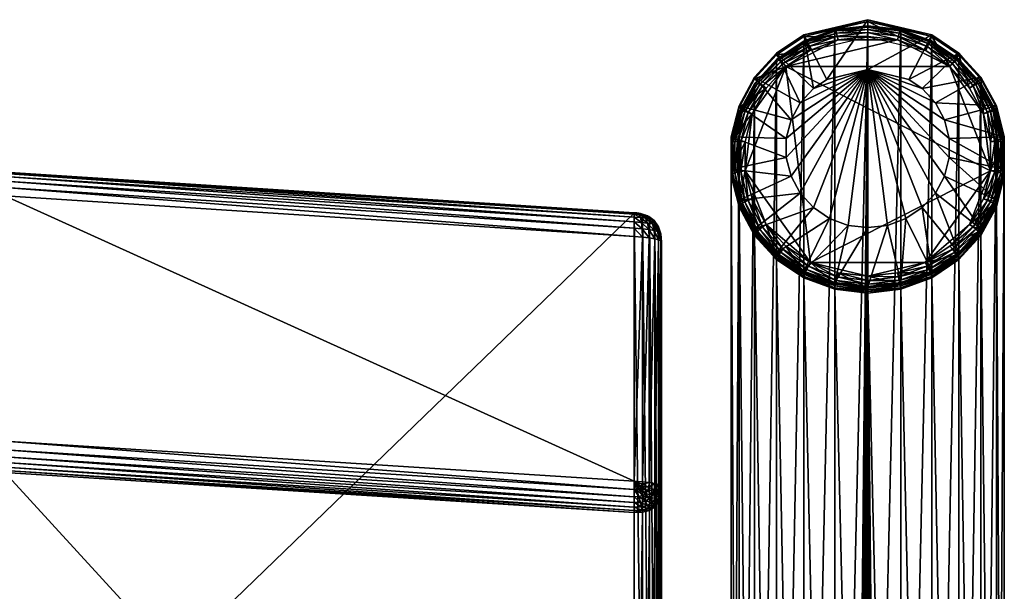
# Model space of a CAD drawing. Header units: inches. Extents: x -8.5 to 8.5, y -10.4 to 10.4.
# Tile 29 of 29: x 5.7 to 8.5, y 8.7 to 10.4. Entities that reach past the tile are written whole.
import ezdxf

# ---------------------------------------------------------------- set-up
doc = ezdxf.new("R2010")
doc.units = ezdxf.units.IN
doc.header["$MEASUREMENT"] = 0
doc.layers.get('0').update_dxf_attribs({"true_color": 0x58c7e1})

msp = doc.modelspace()

# ---------------------------------------------------------------- meshes
at = {"color": 250, "true_color": 0x111111}
mesh = msp.add_polyface(dxfattribs=at)
corners = [(7.9543, 10.168, 0.095), (7.993, 10.1939, 0.1014), (8.1102, 10.2219, 0.1084), (7.9168, 10.1268, 0.0847), (7.8904, 10.0781, 0.0726), (7.8769, 10.0248, 0.0593), (7.8769, 9.9698, 0.0456), (7.8904, 9.9164, 0.0323), (7.9167, 9.8677, 0.0201), (7.9543, 9.8265, 0.0098), (8.001, 9.7953, 0.002), (8.0539, 9.7758, -0.0029), (8.1102, 9.7692, -0.0045), (8.1103, 10.3161, 0.2333), (8.1103, 10.3602, 0.224), (7.9273, 10.3165, 0.2132), (7.9437, 10.2763, 0.2234), (7.8492, 10.2641, 0.2001), (7.8755, 10.2306, 0.2121), (7.7862, 10.1952, 0.183), (7.8189, 10.1686, 0.1966), (7.7421, 10.1137, 0.1627), (7.7792, 10.0953, 0.1783), (7.7194, 10.0243, 0.1404), (7.7588, 10.0149, 0.1583), (7.7194, 9.9322, 0.1174), (7.7588, 9.932, 0.1376), (7.7421, 9.8428, 0.0951), (7.7792, 9.8516, 0.1176), (8.1103, 10.365, 0.2049), (7.9273, 10.3212, 0.1941), (7.8492, 10.2689, 0.181), (7.7862, 10.2, 0.1639), (7.7421, 10.1184, 0.1436), (7.7194, 10.029, 0.1213), (7.7194, 9.9369, 0.0983), (7.7421, 9.8475, 0.076), (7.7862, 9.766, 0.0556)]
mesh.append_faces([[corners[k] for k in face] for face in [(3, 0, 2), (4, 3, 2), (5, 4, 2), (6, 5, 2), (7, 6, 2), (8, 7, 2), (9, 8, 2), (10, 9, 2), (11, 10, 2), (12, 11, 2)]], dxfattribs={"vtx1": -1, "vtx2": -1, "color": 250})
mesh.append_faces([[corners[k] for k in face] for face in [(0, 1, 2), (13, 14, 15), (15, 16, 13), (16, 15, 17), (17, 18, 16), (18, 17, 19), (19, 20, 18), (20, 19, 21), (21, 22, 20), (22, 21, 23), (23, 24, 22), (24, 23, 25), (25, 26, 24), (26, 25, 27), (27, 28, 26), (14, 29, 30), (30, 15, 14), (15, 30, 31), (31, 17, 15), (17, 31, 32), (32, 19, 17), (19, 32, 33), (33, 21, 19), (21, 33, 34), (34, 23, 21), (23, 34, 35), (35, 25, 23), (25, 35, 36), (36, 27, 25), (29, 2, 1), (1, 30, 29), (30, 1, 0), (0, 31, 30), (31, 0, 3), (3, 32, 31), (32, 3, 4), (4, 33, 32), (33, 4, 5), (5, 34, 33), (34, 5, 6), (6, 35, 34), (35, 6, 7), (7, 36, 35), (36, 7, 8), (8, 37, 36), (37, 8, 9)]], dxfattribs={"vtx2": -1, "color": 250})
at = {"color": 250, "true_color": 0x323232}
mesh = msp.add_polyface(dxfattribs=at)
corners = [(7.8755, 10.2306, 0.2121), (7.9457, 10.2776, 0.2238), (8.0255, 10.307, 0.2311), (8.195, 10.307, 0.231), (7.8499, 10.252, 0.2456), (7.7872, 10.1832, 0.2285), (7.7863, 10.1809, 0.2403), (7.8492, 10.2499, 0.2574), (7.9278, 10.3041, 0.2586), (7.9273, 10.3022, 0.2705), (8.0163, 10.3367, 0.2667), (8.0161, 10.3348, 0.2786), (8.1103, 10.3478, 0.2694), (8.1103, 10.3459, 0.2813), (7.8521, 10.2519, 0.2354), (7.7899, 10.1838, 0.2184), (7.8558, 10.2498, 0.227), (7.7944, 10.1826, 0.2103), (7.8609, 10.2455, 0.2203), (7.8008, 10.1797, 0.2039), (7.8675, 10.2391, 0.2153), (7.8089, 10.175, 0.1993), (7.8189, 10.1686, 0.1966), (7.9294, 10.3037, 0.2483), (7.9319, 10.3008, 0.2397), (7.9355, 10.2955, 0.2327), (7.9401, 10.2878, 0.2274), (8.0171, 10.336, 0.2563), (8.0184, 10.3326, 0.2476), (8.0203, 10.3267, 0.2405), (8.0226, 10.3181, 0.235), (8.1103, 10.3469, 0.259), (8.1103, 10.3434, 0.2503), (8.1103, 10.3373, 0.2431), (8.1103, 10.3285, 0.2375), (8.1103, 10.317, 0.2335)]
mesh.append_faces([[corners[k] for k in face] for face in [(3, 0, 2)]], dxfattribs={"vtx0": -1, "vtx1": -1, "vtx2": -1, "color": 250})
mesh.append_faces([[corners[k] for k in face] for face in [(0, 1, 2), (4, 5, 6), (6, 7, 4), (8, 4, 7), (7, 9, 8), (10, 8, 9), (9, 11, 10), (12, 10, 11), (11, 13, 12), (14, 15, 5), (5, 4, 14), (16, 17, 15), (15, 14, 16), (18, 19, 17), (17, 16, 18), (20, 21, 19), (19, 18, 20), (0, 22, 21), (21, 20, 0), (23, 14, 4), (4, 8, 23), (24, 16, 14), (14, 23, 24), (25, 18, 16), (16, 24, 25), (26, 20, 18), (18, 25, 26), (1, 0, 20), (20, 26, 1), (27, 23, 8), (8, 10, 27), (28, 24, 23), (23, 27, 28), (29, 25, 24), (24, 28, 29), (30, 26, 25), (25, 29, 30), (2, 1, 26), (26, 30, 2), (31, 27, 10), (10, 12, 31), (32, 28, 27), (27, 31, 32), (33, 29, 28), (28, 32, 33), (34, 30, 29), (29, 33, 34), (35, 2, 30), (30, 34, 35)]], dxfattribs={"vtx2": -1, "color": 250})
mesh = msp.add_polyface(dxfattribs=at)
corners = [(8.195, 10.307, 0.231), (8.2748, 10.2776, 0.2236), (8.345, 10.2306, 0.2119), (7.8755, 10.2306, 0.2121), (8.1103, 10.317, 0.2335), (8.0255, 10.307, 0.2311), (8.2042, 10.3367, 0.2666), (8.1103, 10.3478, 0.2694), (8.1103, 10.3459, 0.2813), (8.2045, 10.3348, 0.2785), (8.2927, 10.3041, 0.2584), (8.2932, 10.3022, 0.2703), (8.3706, 10.252, 0.2454), (8.3713, 10.2499, 0.2573), (8.4334, 10.1832, 0.2282), (8.4343, 10.1809, 0.2401), (8.2034, 10.336, 0.2563), (8.1103, 10.3469, 0.259), (8.2021, 10.3326, 0.2475), (8.1103, 10.3434, 0.2503), (8.2003, 10.3267, 0.2404), (8.1103, 10.3373, 0.2431), (8.1979, 10.3181, 0.2349), (8.1103, 10.3285, 0.2375), (8.2912, 10.3037, 0.2482), (8.2886, 10.3008, 0.2396), (8.285, 10.2955, 0.2326), (8.2804, 10.2878, 0.2273), (8.3684, 10.2519, 0.2352), (8.3648, 10.2498, 0.2268), (8.3596, 10.2455, 0.2201), (8.3531, 10.2391, 0.2151), (8.4306, 10.1838, 0.2182), (8.4261, 10.1826, 0.21), (8.4198, 10.1797, 0.2037), (8.4116, 10.175, 0.1991), (8.4016, 10.1686, 0.1964)]
mesh.append_faces([[corners[k] for k in face] for face in [(0, 2, 3)]], dxfattribs={"vtx0": -1, "vtx1": -1, "vtx2": -1, "color": 250})
mesh.append_faces([[corners[k] for k in face] for face in [(4, 0, 5)]], dxfattribs={"vtx1": -1, "color": 250})
mesh.append_faces([[corners[k] for k in face] for face in [(0, 1, 2), (6, 7, 8), (8, 9, 6), (10, 6, 9), (9, 11, 10), (12, 10, 11), (11, 13, 12), (14, 12, 13), (13, 15, 14), (16, 17, 7), (7, 6, 16), (18, 19, 17), (17, 16, 18), (20, 21, 19), (19, 18, 20), (22, 23, 21), (21, 20, 22), (0, 4, 23), (23, 22, 0), (24, 16, 6), (6, 10, 24), (25, 18, 16), (16, 24, 25), (26, 20, 18), (18, 25, 26), (27, 22, 20), (20, 26, 27), (1, 0, 22), (22, 27, 1), (28, 24, 10), (10, 12, 28), (29, 25, 24), (24, 28, 29), (30, 26, 25), (25, 29, 30), (31, 27, 26), (26, 30, 31), (2, 1, 27), (27, 31, 2), (32, 28, 12), (12, 14, 32), (33, 29, 28), (28, 32, 33), (34, 30, 29), (29, 33, 34), (35, 31, 30), (30, 34, 35), (36, 2, 31), (31, 35, 36)]], dxfattribs={"vtx2": -1, "color": 250})
at = {"color": 250, "true_color": 0x111111}
mesh = msp.add_polyface(dxfattribs=at)
corners = [(8.1664, 9.7758, -0.0029), (8.1102, 9.7692, -0.0045), (8.1102, 10.2219, 0.1084), (8.2194, 9.7953, 0.0019), (8.2661, 9.8265, 0.0097), (8.3037, 9.8677, 0.02), (8.33, 9.9164, 0.0321), (8.3436, 9.9698, 0.0454), (8.3436, 10.0248, 0.0591), (8.33, 10.0781, 0.0724), (8.3037, 10.1268, 0.0846), (8.2661, 10.168, 0.0949), (8.2275, 10.1939, 0.1013), (8.345, 10.2306, 0.2119), (8.3713, 10.2641, 0.2), (8.2932, 10.3165, 0.213), (8.2768, 10.2763, 0.2233), (8.1103, 10.3602, 0.224), (8.1103, 10.3161, 0.2333), (8.4783, 9.8428, 0.0948), (8.4413, 9.8516, 0.1174), (8.4016, 9.7783, 0.0991), (8.5011, 9.9322, 0.1171), (8.4617, 9.932, 0.1374), (8.5011, 10.0243, 0.1401), (8.4617, 10.0149, 0.1581), (8.4784, 10.1137, 0.1624), (8.4413, 10.0953, 0.1781), (8.4343, 10.1952, 0.1828), (8.4016, 10.1686, 0.1964), (8.3713, 10.2689, 0.1809), (8.2932, 10.3212, 0.1939), (8.1103, 10.365, 0.2049), (8.4783, 9.8475, 0.0757), (8.5011, 9.9369, 0.098), (8.5011, 10.029, 0.121), (8.4784, 10.1184, 0.1433), (8.4343, 10.2, 0.1637), (8.4342, 9.766, 0.0554)]
mesh.append_faces([[corners[k] for k in face] for face in [(11, 2, 12)]], dxfattribs={"vtx0": -1, "color": 250})
mesh.append_faces([[corners[k] for k in face] for face in [(0, 1, 2), (3, 0, 2), (4, 3, 2), (5, 4, 2), (6, 5, 2), (7, 6, 2), (8, 7, 2), (9, 8, 2), (10, 9, 2), (11, 10, 2)]], dxfattribs={"vtx1": -1, "vtx2": -1, "color": 250})
mesh.append_faces([[corners[k] for k in face] for face in [(13, 14, 15), (15, 16, 13), (16, 15, 17), (17, 18, 16), (19, 20, 21), (20, 19, 22), (22, 23, 20), (23, 22, 24), (24, 25, 23), (25, 24, 26), (26, 27, 25), (27, 26, 28), (28, 29, 27), (29, 28, 14), (14, 13, 29), (14, 30, 31), (31, 15, 14), (15, 31, 32), (32, 17, 15), (19, 33, 34), (34, 22, 19), (22, 34, 35), (35, 24, 22), (24, 35, 36), (36, 26, 24), (26, 36, 37), (37, 28, 26), (28, 37, 30), (30, 14, 28), (30, 11, 12), (12, 31, 30), (31, 12, 2), (2, 32, 31), (38, 5, 6), (6, 33, 38), (33, 6, 7), (7, 34, 33), (34, 7, 8), (8, 35, 34), (35, 8, 9), (9, 36, 35), (36, 9, 10), (10, 37, 36), (37, 10, 11), (11, 30, 37)]], dxfattribs={"vtx2": -1, "color": 250})
at = {"color": 250, "true_color": 0x323232}
mesh = msp.add_polyface(dxfattribs=at)
corners = [(8.2045, 6.3096, 16.4182), (8.2045, 10.3348, 0.2785), (8.1102, 6.3302, 16.3828), (8.2932, 6.2769, 16.4101), (8.2932, 10.3022, 0.2703), (8.3713, 6.2246, 16.3971), (8.3713, 10.2499, 0.2573), (8.4342, 6.1557, 16.3799), (8.4343, 10.1809, 0.2401), (8.4784, 6.0741, 16.3595), (8.4784, 10.0994, 0.2197), (8.5011, 5.9847, 16.3372), (8.5011, 10.01, 0.1974), (8.5011, 5.8926, 16.3143), (8.5011, 9.9179, 0.1744), (8.4784, 5.8032, 16.292), (8.4783, 9.8285, 0.1521), (8.4342, 9.7469, 0.1318), (8.4342, 5.7217, 16.2716), (8.3713, 9.678, 0.1146), (8.3713, 5.6527, 16.2544), (8.2932, 9.6257, 0.1016), (8.2932, 5.6004, 16.2414), (8.2044, 9.593, 0.0935), (8.2045, 5.5678, 16.2332), (8.1113, 5.5634, 16.204), (8.1102, 5.5662, 16.1923), (8.1102, 9.5819, 0.0908), (8.1146, 5.5614, 16.2136), (8.12, 5.5602, 16.2212), (8.1276, 5.5598, 16.2267), (8.1374, 5.5601, 16.2302), (8.1493, 5.5613, 16.2316), (8.016, 9.593, 0.0936), (8.016, 5.5678, 16.2332), (7.9273, 9.6257, 0.1017), (7.9273, 5.6004, 16.2414), (7.8491, 9.678, 0.1148), (7.8492, 5.6527, 16.2544), (7.7862, 9.7469, 0.132), (7.7862, 5.7217, 16.2716), (7.7421, 9.8285, 0.1524), (7.7421, 5.8032, 16.292), (7.7194, 5.8926, 16.3143), (7.7194, 9.9179, 0.1747), (7.7194, 5.9847, 16.3372), (7.7194, 10.01, 0.1977), (7.7421, 6.0741, 16.3595), (7.7421, 10.0994, 0.22), (7.7862, 6.1557, 16.3799), (7.7863, 10.1809, 0.2403), (7.8492, 6.2246, 16.3971), (7.8492, 10.2499, 0.2574), (7.9273, 6.2769, 16.4101), (7.9273, 10.3022, 0.2705), (8.016, 6.3096, 16.4182), (8.0161, 10.3348, 0.2786), (8.1092, 6.3271, 16.3945), (8.1103, 10.3459, 0.2813), (8.1059, 6.3244, 16.4039), (8.1005, 6.3219, 16.4112), (8.0929, 6.3197, 16.4163), (8.0831, 6.3177, 16.4192), (8.0712, 6.316, 16.4199), (8.1113, 6.3271, 16.3945)]
mesh.append_faces([[corners[k] for k in face] for face in [(57, 64, 2)]], dxfattribs={"color": 250})
mesh.append_faces([[corners[k] for k in face] for face in [(24, 27, 23)]], dxfattribs={"vtx0": -1, "color": 250})
mesh.append_faces([[corners[k] for k in face] for face in [(0, 1, 2), (28, 25, 27), (29, 28, 27), (30, 29, 27), (31, 30, 27), (32, 31, 27), (24, 32, 27), (34, 33, 26), (59, 57, 58), (60, 59, 58), (61, 60, 58), (62, 61, 58), (63, 62, 58), (55, 63, 58)]], dxfattribs={"vtx1": -1, "vtx2": -1, "color": 250})
mesh.append_faces([[corners[k] for k in face] for face in [(0, 3, 4), (3, 5, 6), (5, 7, 8), (7, 9, 10), (9, 11, 12), (11, 13, 14), (13, 15, 16), (17, 16, 15), (15, 18, 17), (19, 17, 18), (18, 20, 19), (21, 19, 20), (20, 22, 21), (23, 21, 22), (22, 24, 23), (25, 26, 27), (33, 27, 26), (35, 33, 34), (34, 36, 35), (37, 35, 36), (36, 38, 37), (39, 37, 38), (38, 40, 39), (41, 39, 40), (40, 42, 41), (42, 43, 44), (43, 45, 46), (45, 47, 48), (47, 49, 50), (49, 51, 52), (51, 53, 54), (53, 55, 56), (57, 2, 58), (64, 57, 59)]], dxfattribs={"vtx2": -1, "color": 250})
mesh = msp.add_polyface(dxfattribs=at)
corners = [(8.2045, 10.3348, 0.2785), (8.1103, 10.3459, 0.2813), (8.1102, 6.3302, 16.3828), (8.2932, 10.3022, 0.2703), (8.2045, 6.3096, 16.4182), (8.3713, 10.2499, 0.2573), (8.2932, 6.2769, 16.4101), (8.4343, 10.1809, 0.2401), (8.3713, 6.2246, 16.3971), (8.4784, 10.0994, 0.2197), (8.4342, 6.1557, 16.3799), (8.5011, 10.01, 0.1974), (8.4784, 6.0741, 16.3595), (8.5011, 9.9179, 0.1744), (8.5011, 5.9847, 16.3372), (8.4783, 9.8285, 0.1521), (8.5011, 5.8926, 16.3143), (7.7194, 9.9179, 0.1747), (7.7421, 9.8285, 0.1524), (7.7421, 5.8032, 16.292), (7.7194, 10.01, 0.1977), (7.7194, 5.8926, 16.3143), (7.7421, 10.0994, 0.22), (7.7194, 5.9847, 16.3372), (7.7863, 10.1809, 0.2403), (7.7421, 6.0741, 16.3595), (7.8492, 10.2499, 0.2574), (7.7862, 6.1557, 16.3799), (7.9273, 10.3022, 0.2705), (7.8492, 6.2246, 16.3971), (8.0161, 10.3348, 0.2786), (7.9273, 6.2769, 16.4101), (8.016, 6.3096, 16.4182), (8.2042, 9.597, 0.0821), (8.2927, 9.6295, 0.0902), (8.2932, 9.6257, 0.1016), (8.2044, 9.593, 0.0935), (8.1102, 9.5859, 0.0794), (8.1102, 9.5819, 0.0908), (8.0163, 9.597, 0.0822), (8.016, 9.593, 0.0936), (7.9278, 9.6295, 0.0903), (7.9273, 9.6257, 0.1017), (8.2034, 9.6025, 0.0733), (8.2911, 9.6348, 0.0813), (8.2021, 9.6095, 0.0672), (8.2886, 9.6413, 0.0751), (8.2002, 9.6181, 0.0637), (8.1102, 9.5915, 0.0706), (8.1102, 9.5987, 0.0645), (8.1102, 9.6075, 0.0611), (8.1102, 9.6179, 0.0603), (8.1978, 9.6282, 0.0628), (8.1102, 9.6299, 0.0622), (8.017, 9.6025, 0.0734), (8.0184, 9.6095, 0.0673), (8.0202, 9.6181, 0.0638), (8.0226, 9.6282, 0.0629), (7.9293, 9.6348, 0.0815), (7.9319, 9.6413, 0.0752), (7.9354, 9.6493, 0.0716)]
mesh.append_faces([[corners[k] for k in face] for face in [(32, 1, 30)]], dxfattribs={"vtx0": -1, "color": 250})
mesh.append_faces([[corners[k] for k in face] for face in [(0, 1, 2), (3, 0, 4), (5, 3, 6), (7, 5, 8), (9, 7, 10), (11, 9, 12), (13, 11, 14), (15, 13, 16), (17, 18, 19), (20, 17, 21), (22, 20, 23), (24, 22, 25), (26, 24, 27), (28, 26, 29), (30, 28, 31), (33, 34, 35), (35, 36, 33), (37, 33, 36), (36, 38, 37), (39, 37, 38), (38, 40, 39), (41, 39, 40), (40, 42, 41), (43, 44, 34), (34, 33, 43), (44, 43, 45), (46, 45, 47), (48, 43, 33), (33, 37, 48), (49, 45, 43), (43, 48, 49), (50, 47, 45), (45, 49, 50), (51, 52, 47), (47, 50, 51), (52, 51, 53), (54, 48, 37), (37, 39, 54), (55, 49, 48), (48, 54, 55), (56, 50, 49), (49, 55, 56), (57, 51, 50), (50, 56, 57), (58, 54, 39), (39, 41, 58), (59, 55, 54), (54, 58, 59), (60, 56, 55)]], dxfattribs={"vtx2": -1, "color": 250})
mesh = msp.add_polyface(dxfattribs=at)
corners = [(7.7588, 9.932, 0.1376), (7.7588, 10.0149, 0.1583), (7.7792, 10.0953, 0.1783), (7.8189, 10.1686, 0.1966), (7.8755, 10.2306, 0.2121), (7.9457, 9.6693, 0.072), (7.7421, 9.8285, 0.1524), (7.7194, 9.9179, 0.1747), (7.7205, 9.9209, 0.1631), (7.7205, 10.0128, 0.186), (7.7194, 10.01, 0.1977), (7.7432, 10.1019, 0.2082), (7.7421, 10.0994, 0.22), (7.7872, 10.1832, 0.2285), (7.7863, 10.1809, 0.2403), (7.7431, 9.8318, 0.1408), (7.7238, 9.9237, 0.1536), (7.7293, 9.9262, 0.1463), (7.7514, 9.839, 0.1246), (7.7462, 9.8353, 0.1315), (7.7369, 9.9284, 0.1412), (7.7586, 9.843, 0.1199), (7.7467, 9.9304, 0.1384), (7.7679, 9.8472, 0.1176), (7.7792, 9.8516, 0.1176), (7.7238, 10.0147, 0.1763), (7.7293, 10.016, 0.1687), (7.7369, 10.0164, 0.1632), (7.7468, 10.016, 0.1597), (7.7463, 10.1032, 0.1984), (7.7514, 10.1031, 0.1905), (7.7586, 10.1018, 0.1845), (7.7679, 10.0992, 0.1804), (7.7899, 10.1838, 0.2184), (7.7944, 10.1826, 0.2103), (7.8008, 10.1797, 0.2039), (7.8089, 10.175, 0.1993)]
mesh.append_faces([[corners[k] for k in face] for face in [(0, 2, 4), (5, 0, 4)]], dxfattribs={"vtx0": -1, "vtx1": -1, "vtx2": -1, "color": 250})
mesh.append_faces([[corners[k] for k in face] for face in [(0, 1, 2), (2, 3, 4), (6, 7, 8), (9, 8, 7), (7, 10, 9), (11, 9, 10), (10, 12, 11), (13, 11, 12), (12, 14, 13), (15, 8, 16), (17, 18, 19), (19, 16, 17), (20, 21, 18), (18, 17, 20), (22, 23, 21), (21, 20, 22), (0, 24, 23), (23, 22, 0), (25, 16, 8), (8, 9, 25), (26, 17, 16), (16, 25, 26), (27, 20, 17), (17, 26, 27), (28, 22, 20), (20, 27, 28), (1, 0, 22), (22, 28, 1), (29, 25, 9), (9, 11, 29), (30, 26, 25), (25, 29, 30), (31, 27, 26), (26, 30, 31), (32, 28, 27), (27, 31, 32), (2, 1, 28), (28, 32, 2), (33, 29, 11), (11, 13, 33), (34, 30, 29), (29, 33, 34), (35, 31, 30), (30, 34, 35), (36, 32, 31), (31, 35, 36), (3, 2, 32), (32, 36, 3)]], dxfattribs={"vtx2": -1, "color": 250})
mesh = msp.add_polyface(dxfattribs=at)
corners = [(8.345, 10.2306, 0.2119), (8.4016, 10.1686, 0.1964), (8.4413, 10.0953, 0.1781), (8.4617, 10.0149, 0.1581), (8.4617, 9.932, 0.1374), (7.9457, 9.6693, 0.072), (7.8755, 10.2306, 0.2121), (8.4773, 10.1019, 0.2079), (8.4334, 10.1832, 0.2282), (8.4343, 10.1809, 0.2401), (8.4784, 10.0994, 0.2197), (8.5, 10.0128, 0.1857), (8.5011, 10.01, 0.1974), (8.5, 9.9209, 0.1628), (8.5011, 9.9179, 0.1744), (8.4773, 9.8318, 0.1406), (8.4743, 10.1032, 0.1981), (8.4306, 10.1838, 0.2182), (8.4691, 10.1031, 0.1902), (8.4261, 10.1826, 0.21), (8.4619, 10.1018, 0.1842), (8.4198, 10.1797, 0.2037), (8.4526, 10.0992, 0.1802), (8.4116, 10.175, 0.1991), (8.4967, 10.0147, 0.176), (8.4912, 10.016, 0.1685), (8.4836, 10.0164, 0.1629), (8.4737, 10.016, 0.1595), (8.4967, 9.9237, 0.1533), (8.4912, 9.9262, 0.1461), (8.4836, 9.9284, 0.141), (8.4737, 9.9304, 0.1381), (8.4742, 9.8353, 0.1313), (8.4691, 9.839, 0.1243), (8.4619, 9.843, 0.1197), (8.4526, 9.8472, 0.1174), (8.4413, 9.8516, 0.1174)]
mesh.append_faces([[corners[k] for k in face] for face in [(0, 2, 4), (4, 5, 6), (0, 4, 6)]], dxfattribs={"vtx0": -1, "vtx1": -1, "vtx2": -1, "color": 250})
mesh.append_faces([[corners[k] for k in face] for face in [(0, 1, 2), (2, 3, 4), (7, 8, 9), (9, 10, 7), (11, 7, 10), (10, 12, 11), (13, 11, 12), (12, 14, 13), (15, 13, 14), (16, 17, 8), (8, 7, 16), (18, 19, 17), (17, 16, 18), (20, 21, 19), (19, 18, 20), (22, 23, 21), (21, 20, 22), (2, 1, 23), (23, 22, 2), (24, 16, 7), (7, 11, 24), (25, 18, 16), (16, 24, 25), (26, 20, 18), (18, 25, 26), (27, 22, 20), (20, 26, 27), (3, 2, 22), (22, 27, 3), (28, 24, 11), (11, 13, 28), (29, 25, 24), (24, 28, 29), (30, 26, 25), (25, 29, 30), (31, 27, 26), (26, 30, 31), (4, 3, 27), (27, 31, 4), (32, 28, 13), (33, 29, 28), (34, 30, 29), (29, 33, 34), (35, 31, 30), (30, 34, 35), (36, 4, 31), (31, 35, 36)]], dxfattribs={"vtx2": -1, "color": 250})
at = {"color": 16, "true_color": 0x870606}
mesh = msp.add_polyface(dxfattribs=at)
corners = [(5.6398, 8.0678, 18.1288), (5.6398, 9.9267, 30.7802), (7.4411, 9.8105, 30.8317), (5.6398, 7.9678, 17.7036), (7.4411, 7.9558, 18.174), (5.6398, 7.8017, 17.3114), (7.4411, 7.8561, 17.7486), (5.6398, 7.5763, 16.9576), (7.4411, 7.6905, 17.3558), (5.6398, 9.0679, 30.9088), (5.6398, 7.2087, 18.2604), (7.4411, 7.0992, 18.303), (5.6398, 9.8603, 30.8698), (5.6398, 9.1572, 30.9751), (7.441, 9.043, 31.0237), (7.441, 9.744, 30.9212), (3.7598, 8.1512, 18.095), (3.7598, 8.0511, 17.6701), (3.7598, 7.8846, 17.2783), (3.7598, 7.6587, 16.925), (3.7598, 9.1532, 30.8726), (3.7598, 7.2904, 18.2286), (3.7598, 9.9469, 30.8315), (5.6398, 9.9281, 30.8043), (7.4411, 9.8118, 30.8559), (5.6398, 9.0736, 30.9323), (7.4411, 8.9534, 30.9574), (3.7598, 10.0133, 30.7418), (3.7598, 9.1588, 30.8961), (5.6398, 9.9244, 30.8248), (7.441, 9.8082, 30.8764), (5.6398, 9.9158, 30.8415), (7.441, 9.7996, 30.8931), (5.6398, 9.9023, 30.8546), (7.441, 9.786, 30.9062), (5.6398, 9.8838, 30.864), (7.441, 9.7675, 30.9156), (5.6398, 9.0829, 30.9508), (7.4411, 8.9591, 30.9808), (5.6398, 9.096, 30.9643), (7.4411, 8.9684, 30.9993), (5.6398, 9.1127, 30.9729), (7.4411, 8.9815, 31.0128), (5.6398, 9.1331, 30.9765), (7.441, 8.9983, 31.0214), (7.441, 9.0188, 31.025), (3.7598, 10.0146, 30.7659), (3.7598, 10.011, 30.7864), (3.7598, 10.0024, 30.8032), (3.7598, 9.9889, 30.8163), (3.7598, 9.9704, 30.8258), (3.7598, 9.1682, 30.9146), (3.7598, 9.1812, 30.9281), (3.7598, 9.198, 30.9366), (3.7598, 9.2184, 30.9401), (3.7598, 9.2425, 30.9387)]
mesh.append_faces([[corners[k] for k in face] for face in [(0, 1, 2), (3, 0, 4), (5, 3, 6), (7, 5, 8), (9, 10, 11), (12, 13, 14), (14, 15, 12), (1, 0, 16), (17, 16, 0), (0, 3, 17), (18, 17, 3), (3, 5, 18), (19, 18, 5), (5, 7, 19), (20, 21, 10), (10, 9, 20), (13, 12, 22), (1, 23, 24), (25, 9, 26), (23, 1, 27), (9, 25, 28), (23, 29, 30), (29, 31, 32), (31, 33, 34), (33, 35, 36), (35, 12, 15), (37, 25, 38), (39, 37, 40), (41, 39, 42), (43, 41, 44), (13, 43, 45), (29, 23, 46), (31, 29, 47), (33, 31, 48), (35, 33, 49), (12, 35, 50), (25, 37, 51), (37, 39, 52), (39, 41, 53), (54, 53, 41), (41, 43, 54), (55, 54, 43), (43, 13, 55)]], dxfattribs={"vtx2": -1, "color": 16})
mesh = msp.add_polyface(dxfattribs=at)
corners = [(7.4411, 9.8105, 30.8317), (7.4411, 7.9558, 18.174), (5.6398, 8.0678, 18.1288), (7.4411, 7.8561, 17.7486), (5.6398, 7.9678, 17.7036), (7.4411, 7.6905, 17.3558), (5.6398, 7.8017, 17.3114), (7.4411, 7.4657, 17.0013), (5.6398, 7.5763, 16.9576), (7.4411, 7.0992, 18.303), (7.4411, 8.9534, 30.9574), (5.6398, 9.0679, 30.9088), (7.4651, 7.9522, 18.175), (7.4411, 9.8118, 30.8559), (5.6398, 9.9267, 30.7802), (7.4651, 7.8526, 17.7498), (7.4651, 7.6871, 17.3575), (7.4651, 8.9541, 30.9577), (7.4411, 8.9591, 30.9808), (5.6398, 9.0736, 30.9323), (7.465, 9.7422, 30.9197), (7.441, 9.744, 30.9212), (7.441, 9.043, 31.0237), (7.4484, 9.8113, 30.8554), (7.4544, 9.8072, 30.8755), (7.441, 9.8082, 30.8764), (7.459, 9.7982, 30.892), (7.441, 9.7996, 30.8931), (7.441, 9.786, 30.9062), (7.4624, 9.7844, 30.9049), (7.441, 9.7675, 30.9156), (7.4643, 9.7657, 30.9141), (7.4544, 9.8106, 30.8536), (7.4591, 9.8098, 30.8504), (7.441, 9.0188, 31.025), (7.4483, 9.019, 31.0251), (7.4544, 8.9987, 31.0216), (7.441, 8.9983, 31.0214), (7.4591, 8.982, 31.0131), (7.4411, 8.9815, 31.0128), (7.4411, 8.9684, 30.9993), (7.4624, 8.969, 30.9996), (7.4644, 8.9597, 30.9811), (7.4543, 9.0206, 31.025), (7.459, 9.0236, 31.0246), (7.4623, 9.0281, 31.024), (5.6398, 9.9281, 30.8043), (5.6398, 9.9244, 30.8248), (5.6398, 9.9158, 30.8415), (5.6398, 9.9023, 30.8546), (5.6398, 9.8838, 30.864), (5.6398, 9.0829, 30.9508), (5.6398, 9.096, 30.9643), (5.6398, 9.1127, 30.9729), (5.6398, 9.1331, 30.9765), (5.6398, 9.1572, 30.9751)]
mesh.append_faces([[corners[k] for k in face] for face in [(0, 13, 23), (0, 23, 32), (0, 32, 33), (22, 34, 35), (22, 35, 43), (22, 43, 44), (22, 44, 45)]], dxfattribs={"color": 16})
mesh.append_faces([[corners[k] for k in face] for face in [(0, 1, 2), (1, 3, 4), (3, 5, 6), (5, 7, 8), (9, 10, 11), (12, 1, 0), (13, 0, 14), (15, 3, 1), (16, 5, 3), (17, 10, 9), (10, 18, 19), (20, 21, 22), (24, 23, 13), (13, 25, 24), (26, 24, 25), (25, 27, 26), (27, 28, 29), (28, 30, 31), (30, 21, 20), (36, 35, 34), (34, 37, 36), (38, 36, 37), (37, 39, 38), (39, 40, 41), (40, 18, 42), (18, 10, 17), (25, 13, 46), (27, 25, 47), (28, 27, 48), (30, 28, 49), (21, 30, 50), (18, 40, 51), (40, 39, 52), (39, 37, 53), (37, 34, 54), (34, 22, 55)]], dxfattribs={"vtx2": -1, "color": 16})
at = {"color": 250, "true_color": 0x323232}
mesh = msp.add_polyface(dxfattribs=at)
corners = [(8.1102, 9.6299, 0.0622), (8.0255, 9.6399, 0.0647), (7.9457, 9.6693, 0.072), (8.2747, 9.6693, 0.0719), (7.8754, 9.7163, 0.0838), (7.8189, 9.7783, 0.0993), (7.7792, 9.8516, 0.1176), (7.7588, 9.932, 0.1376), (7.8499, 9.6817, 0.1034), (7.9278, 9.6295, 0.0903), (7.9273, 9.6257, 0.1017), (7.8491, 9.678, 0.1148), (7.7871, 9.7504, 0.1205), (7.7862, 9.7469, 0.132), (7.7431, 9.8318, 0.1408), (7.7421, 9.8285, 0.1524), (7.7205, 9.9209, 0.1631), (8.1102, 9.6179, 0.0603), (8.0226, 9.6282, 0.0629), (8.0184, 9.6095, 0.0673), (7.9319, 9.6413, 0.0752), (7.9354, 9.6493, 0.0716), (7.9401, 9.6586, 0.0705), (8.0202, 9.6181, 0.0638), (7.8521, 9.6865, 0.0944), (7.9293, 9.6348, 0.0815), (7.8557, 9.6923, 0.088), (7.8608, 9.6993, 0.0841), (7.8674, 9.7073, 0.0827), (7.7898, 9.7546, 0.1114), (7.7944, 9.7595, 0.1047), (7.8007, 9.7651, 0.1005), (7.8089, 9.7714, 0.0987), (7.7462, 9.8353, 0.1315), (7.7514, 9.839, 0.1246), (7.7586, 9.843, 0.1199), (7.7679, 9.8472, 0.1176), (7.7238, 9.9237, 0.1536)]
mesh.append_faces([[corners[k] for k in face] for face in [(3, 0, 2), (2, 5, 7)]], dxfattribs={"vtx0": -1, "vtx1": -1, "vtx2": -1, "color": 250})
mesh.append_faces([[corners[k] for k in face] for face in [(0, 1, 2), (2, 4, 5), (5, 6, 7), (8, 9, 10), (10, 11, 8), (12, 8, 11), (11, 13, 12), (14, 12, 13), (13, 15, 14), (16, 14, 15), (1, 0, 17), (17, 18, 1), (19, 20, 21), (22, 18, 23), (23, 21, 22), (2, 1, 18), (18, 22, 2), (24, 25, 9), (9, 8, 24), (26, 20, 25), (25, 24, 26), (27, 21, 20), (20, 26, 27), (28, 22, 21), (21, 27, 28), (4, 2, 22), (22, 28, 4), (29, 24, 8), (8, 12, 29), (30, 26, 24), (24, 29, 30), (31, 27, 26), (26, 30, 31), (32, 28, 27), (27, 31, 32), (5, 4, 28), (28, 32, 5), (33, 29, 12), (12, 14, 33), (34, 30, 29), (29, 33, 34), (35, 31, 30), (30, 34, 35), (36, 32, 31), (31, 35, 36), (6, 5, 32), (32, 36, 6), (37, 33, 14)]], dxfattribs={"vtx2": -1, "color": 250})
mesh = msp.add_polyface(dxfattribs=at)
corners = [(8.4617, 9.932, 0.1374), (8.4413, 9.8516, 0.1174), (8.4016, 9.7783, 0.0991), (8.345, 9.7163, 0.0836), (8.2747, 9.6693, 0.0719), (8.1949, 9.6399, 0.0646), (8.1102, 9.6299, 0.0622), (7.9457, 9.6693, 0.072), (8.5011, 9.9179, 0.1744), (8.4783, 9.8285, 0.1521), (8.4773, 9.8318, 0.1406), (8.4333, 9.7504, 0.1203), (8.4342, 9.7469, 0.1318), (8.3706, 9.6817, 0.1032), (8.3713, 9.678, 0.1146), (8.2927, 9.6295, 0.0902), (8.2932, 9.6257, 0.1016), (8.5, 9.9209, 0.1628), (8.4742, 9.8353, 0.1313), (8.4967, 9.9237, 0.1533), (8.4691, 9.839, 0.1243), (8.4306, 9.7546, 0.1112), (8.4261, 9.7595, 0.1045), (8.4197, 9.7651, 0.1003), (8.4619, 9.843, 0.1197), (8.4116, 9.7714, 0.0985), (8.4526, 9.8472, 0.1174), (8.3684, 9.6865, 0.0942), (8.3647, 9.6923, 0.0878), (8.3596, 9.6993, 0.0839), (8.353, 9.7073, 0.0825), (8.2911, 9.6348, 0.0813), (8.2886, 9.6413, 0.0751), (8.285, 9.6493, 0.0714), (8.2804, 9.6586, 0.0704), (8.2021, 9.6095, 0.0672), (8.2002, 9.6181, 0.0637), (8.1978, 9.6282, 0.0628)]
mesh.append_faces([[corners[k] for k in face] for face in [(0, 2, 4), (0, 4, 7)]], dxfattribs={"vtx0": -1, "vtx1": -1, "vtx2": -1, "color": 250})
mesh.append_faces([[corners[k] for k in face] for face in [(0, 1, 2), (2, 3, 4), (4, 5, 6), (8, 9, 10), (11, 10, 9), (9, 12, 11), (13, 11, 12), (12, 14, 13), (15, 13, 14), (14, 16, 15), (17, 10, 18), (19, 18, 20), (21, 18, 10), (10, 11, 21), (22, 20, 18), (18, 21, 22), (23, 24, 20), (20, 22, 23), (25, 26, 24), (24, 23, 25), (2, 1, 26), (26, 25, 2), (27, 21, 11), (11, 13, 27), (28, 22, 21), (21, 27, 28), (29, 23, 22), (22, 28, 29), (30, 25, 23), (23, 29, 30), (3, 2, 25), (25, 30, 3), (31, 27, 13), (13, 15, 31), (32, 28, 27), (27, 31, 32), (33, 29, 28), (28, 32, 33), (34, 30, 29), (29, 33, 34), (4, 3, 30), (30, 34, 4), (35, 32, 31), (36, 33, 32), (37, 34, 33), (33, 36, 37), (5, 4, 34), (34, 37, 5), (6, 5, 37)]], dxfattribs={"vtx2": -1, "color": 250})
at = {"color": 250, "true_color": 0x111111}
mesh = msp.add_polyface(dxfattribs=at)
corners = [(-7.7792, 9.8516, 0.1176), (-7.8189, 9.7783, 0.0993), (-7.7862, 9.7612, 0.0747), (-7.7421, 9.8428, 0.0951), (-7.8754, 9.7163, 0.0838), (-7.8491, 9.6923, 0.0575), (-8.2747, 9.6693, 0.0719), (-8.345, 9.7163, 0.0836), (-8.3713, 9.6923, 0.0573), (-8.4016, 9.7783, 0.0991), (-8.4342, 9.7612, 0.0745), (-8.4783, 9.8428, 0.0948), (-7.7862, 9.766, 0.0556), (-7.7421, 9.8475, 0.076), (-7.8491, 9.697, 0.0384), (-8.4342, 9.766, 0.0554), (-8.3713, 9.697, 0.0382), (-8.4783, 9.8475, 0.0757), (-7.9543, 9.8265, 0.0098), (-7.9272, 9.6447, 0.0253), (-8.0009, 9.7953, 0.002), (-8.0539, 9.7758, -0.0029), (-8.1102, 9.7692, -0.0045), (-8.016, 9.6121, 0.0172), (-8.1664, 9.7758, -0.0029), (-8.1102, 9.601, 0.0144), (-8.2044, 9.6121, 0.0171), (-8.2932, 9.6447, 0.0252), (-8.2194, 9.7953, 0.0019), (-8.2661, 9.8265, 0.0097), (-8.3037, 9.8677, 0.02), (7.7792, 9.8516, 0.1176), (7.7421, 9.8428, 0.0951), (7.7862, 9.7612, 0.0747), (7.8189, 9.7783, 0.0993), (7.8491, 9.6923, 0.0575), (7.8754, 9.7163, 0.0838), (8.3713, 9.6923, 0.0573), (8.345, 9.7163, 0.0836), (8.2747, 9.6693, 0.0719), (8.4342, 9.7612, 0.0745), (8.4016, 9.7783, 0.0991), (8.4783, 9.8428, 0.0948), (7.7421, 9.8475, 0.076), (7.7862, 9.766, 0.0556), (7.8491, 9.697, 0.0384), (8.3713, 9.697, 0.0382), (8.4342, 9.766, 0.0554), (8.4783, 9.8475, 0.0757), (7.9543, 9.8265, 0.0098), (8.001, 9.7953, 0.002), (7.9272, 9.6447, 0.0254), (8.0539, 9.7758, -0.0029), (8.016, 9.6121, 0.0172), (8.1102, 9.7692, -0.0045), (8.1102, 9.601, 0.0144), (8.1664, 9.7758, -0.0029), (8.2044, 9.6121, 0.0171), (8.2194, 9.7953, 0.0019), (8.2932, 9.6447, 0.0252), (8.2661, 9.8265, 0.0097), (8.3037, 9.8677, 0.02)]
mesh.append_faces([[corners[k] for k in face] for face in [(0, 1, 2), (2, 3, 0), (1, 4, 5), (5, 2, 1), (6, 7, 8), (7, 9, 10), (10, 8, 7), (11, 10, 9), (3, 2, 12), (12, 13, 3), (2, 5, 14), (14, 12, 2), (8, 10, 15), (15, 16, 8), (10, 11, 17), (17, 15, 10), (12, 14, 18), (14, 19, 20), (20, 18, 14), (21, 20, 19), (22, 21, 23), (24, 22, 25), (26, 27, 28), (28, 24, 26), (27, 16, 29), (29, 28, 27), (16, 15, 30), (30, 29, 16), (31, 32, 33), (33, 34, 31), (34, 33, 35), (35, 36, 34), (37, 38, 39), (38, 37, 40), (40, 41, 38), (41, 40, 42), (32, 43, 44), (44, 33, 32), (33, 44, 45), (45, 35, 33), (37, 46, 47), (47, 40, 37), (40, 47, 48), (48, 42, 40), (49, 45, 44), (45, 49, 50), (50, 51, 45), (51, 50, 52), (53, 52, 54), (55, 54, 56), (57, 56, 58), (58, 59, 57), (59, 58, 60), (60, 46, 59), (46, 60, 61), (61, 47, 46)]], dxfattribs={"vtx2": -1, "color": 250})
at = {"color": 16, "true_color": 0x870606}
mesh = msp.add_polyface(dxfattribs=at)
corners = [(7.4411, 9.8105, 30.8317), (7.4645, 9.8079, 30.84), (7.4651, 9.8068, 30.8327), (7.4624, 9.7844, 30.9049), (7.459, 9.7982, 30.892), (7.441, 9.7996, 30.8931), (7.4643, 9.7657, 30.9141), (7.441, 9.786, 30.9062), (7.4653, 9.8059, 30.8722), (7.4544, 9.8106, 30.8536), (7.4484, 9.8113, 30.8554), (7.4544, 9.8072, 30.8755), (7.4738, 9.7966, 30.8876), (7.4798, 9.7824, 30.8996), (7.4835, 9.7636, 30.9083), (7.4738, 9.8045, 30.8665), (7.4591, 9.8098, 30.8504), (7.4853, 9.7946, 30.8798), (7.4935, 9.7802, 30.8903), (7.4984, 9.7611, 30.8982), (7.4624, 9.8089, 30.8459), (7.4799, 9.8029, 30.8582), (7.4935, 9.7924, 30.8686), (7.5032, 9.7776, 30.8771), (7.509, 9.7583, 30.8838), (7.4835, 9.8011, 30.8475), (7.4984, 9.79, 30.8541), (7.509, 9.7747, 30.8599), (7.5154, 9.7551, 30.865), (7.4848, 9.799, 30.8342), (7.5, 9.7873, 30.8362), (7.511, 9.7714, 30.8388), (7.5175, 9.7516, 30.8418)]
mesh.append_faces([[corners[k] for k in face] for face in [(0, 1, 2), (0, 16, 20), (0, 20, 1)]], dxfattribs={"color": 16})
mesh.append_faces([[corners[k] for k in face] for face in [(3, 4, 5), (6, 3, 7), (8, 9, 10), (10, 11, 8), (12, 8, 11), (11, 4, 12), (13, 12, 4), (4, 3, 13), (14, 13, 3), (3, 6, 14), (15, 16, 9), (9, 8, 15), (17, 15, 8), (8, 12, 17), (18, 17, 12), (12, 13, 18), (19, 18, 13), (13, 14, 19), (21, 20, 16), (16, 15, 21), (22, 21, 15), (15, 17, 22), (23, 22, 17), (17, 18, 23), (24, 23, 18), (18, 19, 24), (25, 1, 20), (20, 21, 25), (26, 25, 21), (21, 22, 26), (27, 26, 22), (22, 23, 27), (28, 27, 23), (23, 24, 28), (29, 2, 1), (1, 25, 29), (30, 29, 25), (25, 26, 30), (31, 30, 26), (26, 27, 31), (32, 31, 27)]], dxfattribs={"vtx2": -1, "color": 16})
mesh = msp.add_polyface(dxfattribs=at)
corners = [(7.441, 9.043, 31.0237), (7.4643, 9.0339, 31.0232), (7.465, 9.0411, 31.0222), (7.4411, 9.8105, 30.8317), (7.4651, 9.8068, 30.8327), (7.4651, 7.9522, 18.175), (7.465, 9.7422, 30.9197), (7.4643, 9.7657, 30.9141), (7.441, 9.7675, 30.9156), (7.4847, 9.74, 30.9138), (7.4835, 9.7636, 30.9083), (7.5, 9.7375, 30.9034), (7.4984, 9.7611, 30.8982), (7.5109, 9.7346, 30.8885), (7.509, 9.7583, 30.8838), (7.5175, 9.7313, 30.8692), (7.5154, 9.7551, 30.865), (7.509, 9.7747, 30.8599), (7.5175, 9.7516, 30.8418), (7.5197, 9.7277, 30.8454), (7.4798, 9.0151, 31.0196), (7.4623, 9.0281, 31.024), (7.459, 9.0236, 31.0246), (7.4835, 9.0257, 31.0181), (7.4984, 9.0185, 31.0084), (7.4847, 9.0389, 31.0162), (7.5, 9.0363, 31.0058), (7.5109, 9.0334, 30.991), (7.509, 9.0123, 30.9941), (7.5175, 9.0301, 30.9718), (7.5197, 9.0265, 30.9481), (7.5154, 9.0071, 30.9751), (7.4848, 9.799, 30.8342), (7.4848, 7.9445, 18.1767), (7.5, 9.7873, 30.8362), (7.5, 7.9328, 18.1792), (7.511, 9.7714, 30.8388), (7.511, 7.9171, 18.1823), (7.5175, 7.8973, 18.1862), (7.5197, 7.8735, 18.1907)]
mesh.append_faces([[corners[k] for k in face] for face in [(0, 1, 2), (0, 21, 1)]], dxfattribs={"color": 16})
mesh.append_faces([[corners[k] for k in face] for face in [(3, 4, 5), (0, 2, 6), (6, 7, 8), (9, 10, 7), (7, 6, 9), (11, 12, 10), (10, 9, 11), (13, 14, 12), (12, 11, 13), (15, 16, 14), (14, 13, 15), (17, 16, 18), (19, 18, 16), (16, 15, 19), (20, 21, 22), (23, 1, 21), (21, 20, 23), (24, 23, 20), (25, 2, 1), (1, 23, 25), (26, 25, 23), (23, 24, 26), (27, 26, 24), (24, 28, 27), (29, 27, 28), (30, 29, 31), (4, 32, 33), (32, 34, 35), (34, 36, 37), (36, 18, 38), (18, 19, 39), (9, 6, 2), (2, 25, 9), (11, 9, 25), (25, 26, 11), (13, 11, 26), (26, 27, 13), (15, 13, 27), (27, 29, 15), (19, 15, 29), (29, 30, 19)]], dxfattribs={"vtx2": -1, "color": 16})
mesh = msp.add_polyface(dxfattribs=at)
corners = [(7.5197, 9.7277, 30.8454), (7.5197, 9.0265, 30.9481), (7.5197, 7.1719, 18.2901), (7.4624, 8.969, 30.9996), (7.4591, 8.982, 31.0131), (7.4411, 8.9815, 31.0128), (7.4644, 8.9597, 30.9811), (7.4411, 8.9684, 30.9993), (7.4651, 8.9541, 30.9577), (7.4411, 8.9591, 30.9808), (7.4653, 9.0016, 31.0213), (7.4543, 9.0206, 31.025), (7.4483, 9.019, 31.0251), (7.4544, 8.9987, 31.0216), (7.4738, 8.9859, 31.0128), (7.4799, 8.9737, 30.9992), (7.4835, 8.9648, 30.9807), (7.4848, 8.9593, 30.9573), (7.4738, 9.0071, 31.0207), (7.459, 9.0236, 31.0246), (7.4853, 8.9933, 31.0119), (7.4935, 8.9825, 30.9982), (7.4984, 8.9744, 30.9796), (7.5, 8.9692, 30.9561), (7.4798, 9.0151, 31.0196), (7.4935, 9.0042, 31.0104), (7.5032, 8.9953, 30.9965), (7.509, 8.9885, 30.9777), (7.511, 8.9837, 30.9542), (7.4984, 9.0185, 31.0084), (7.509, 9.0123, 30.9941), (7.5154, 9.0071, 30.9751), (7.5175, 9.0028, 30.9515), (7.5175, 9.0301, 30.9718), (7.4848, 7.9445, 18.1767), (7.4651, 7.9522, 18.175), (7.4651, 9.8068, 30.8327)]
mesh.append_faces([[corners[k] for k in face] for face in [(0, 1, 2), (3, 4, 5), (6, 3, 7), (8, 6, 9), (10, 11, 12), (12, 13, 10), (14, 10, 13), (13, 4, 14), (15, 14, 4), (4, 3, 15), (16, 15, 3), (3, 6, 16), (17, 16, 6), (6, 8, 17), (18, 19, 11), (11, 10, 18), (20, 18, 10), (10, 14, 20), (21, 20, 14), (14, 15, 21), (22, 21, 15), (15, 16, 22), (23, 22, 16), (16, 17, 23), (19, 18, 24), (25, 24, 18), (18, 20, 25), (26, 25, 20), (20, 21, 26), (27, 26, 21), (21, 22, 27), (28, 27, 22), (22, 23, 28), (24, 25, 29), (30, 29, 25), (25, 26, 30), (31, 30, 26), (26, 27, 31), (32, 31, 27), (27, 28, 32), (30, 31, 33), (31, 32, 1), (34, 35, 36)]], dxfattribs={"vtx2": -1, "color": 16})
mesh = msp.add_polyface(dxfattribs=at)
corners = [(7.5197, 7.8735, 18.1907), (7.5197, 9.7277, 30.8454), (7.5197, 7.1719, 18.2901), (7.5197, 7.7761, 17.775), (7.5197, 7.1034, 17.9973), (7.4411, 7.9558, 18.174), (7.4651, 7.9522, 18.175), (7.4651, 7.8526, 17.7498), (7.4411, 7.8561, 17.7486), (7.4651, 7.6871, 17.3575), (7.4411, 7.6905, 17.3558), (7.4651, 7.4625, 17.0032), (7.4411, 7.0992, 18.303), (7.4651, 7.0999, 18.3031), (7.4651, 8.9541, 30.9577), (7.5, 7.9328, 18.1792), (7.4848, 7.9445, 18.1767), (7.4848, 9.799, 30.8342), (7.511, 7.9171, 18.1823), (7.5, 9.7873, 30.8362), (7.5175, 7.8973, 18.1862), (7.511, 9.7714, 30.8388), (7.5175, 9.7516, 30.8418), (7.4848, 7.8451, 17.7524), (7.5, 7.8337, 17.7561), (7.511, 7.8184, 17.7612), (7.5175, 7.7992, 17.7675), (7.4848, 7.68, 17.361), (7.5, 7.6693, 17.3665), (7.511, 7.6551, 17.3738), (7.5175, 7.6372, 17.3832), (7.5197, 7.6156, 17.3944), (7.4848, 7.456, 17.0077), (7.5, 7.4463, 17.0147), (7.511, 7.4334, 17.0242), (7.4848, 8.9593, 30.9573), (7.4848, 7.1052, 18.3024), (7.5, 8.9692, 30.9561), (7.5, 7.115, 18.3007), (7.511, 8.9837, 30.9542), (7.511, 7.1294, 18.2981), (7.5175, 9.0028, 30.9515), (7.5175, 7.1484, 18.2946), (7.5197, 9.0265, 30.9481)]
mesh.append_faces([[corners[k] for k in face] for face in [(0, 1, 2), (3, 0, 4)]], dxfattribs={"vtx1": -1, "vtx2": -1, "color": 16})
mesh.append_faces([[corners[k] for k in face] for face in [(5, 6, 7), (8, 7, 9), (10, 9, 11), (12, 13, 14), (15, 16, 17), (18, 15, 19), (20, 18, 21), (0, 20, 22), (23, 7, 6), (6, 16, 23), (24, 23, 16), (16, 15, 24), (25, 24, 15), (15, 18, 25), (26, 25, 18), (18, 20, 26), (3, 26, 20), (20, 0, 3), (27, 9, 7), (7, 23, 27), (28, 27, 23), (23, 24, 28), (29, 28, 24), (24, 25, 29), (30, 29, 25), (25, 26, 30), (31, 30, 26), (26, 3, 31), (9, 27, 32), (27, 28, 33), (28, 29, 34), (35, 14, 13), (13, 36, 35), (37, 35, 36), (36, 38, 37), (39, 37, 38), (38, 40, 39), (41, 39, 40), (40, 42, 41), (43, 41, 42), (42, 2, 43)]], dxfattribs={"vtx2": -1, "color": 16})
at = {"color": 250, "true_color": 0x111111}
mesh = msp.add_polyface(dxfattribs=at)
corners = [(-7.8754, 9.7163, 0.0838), (-7.9457, 9.6693, 0.072), (-7.9272, 9.64, 0.0444), (-7.8491, 9.6923, 0.0575), (-8.0255, 9.6399, 0.0647), (-8.016, 9.6073, 0.0363), (-8.1102, 9.6299, 0.0622), (-8.1102, 9.5962, 0.0335), (-8.1949, 9.6399, 0.0646), (-8.2044, 9.6073, 0.0362), (-8.2747, 9.6693, 0.0719), (-8.2932, 9.64, 0.0443), (-8.3713, 9.6923, 0.0573), (-7.4803, -9.4964, 0.0742), (-6.378, -9.4964, 0.0742), (-6.378, -9.5004, 0.0153), (-7.4803, -9.5004, 0.0153), (-7.9272, 9.6447, 0.0253), (-7.8491, 9.697, 0.0384), (-8.016, 9.6121, 0.0172), (-8.1102, 9.601, 0.0144), (-8.2044, 9.6121, 0.0171), (-8.2932, 9.6447, 0.0252), (-8.3713, 9.697, 0.0382), (-8.0539, 9.7758, -0.0029), (-8.1102, 9.7692, -0.0045), (-8.1664, 9.7758, -0.0029), (7.8754, 9.7163, 0.0838), (7.8491, 9.6923, 0.0575), (7.9272, 9.64, 0.0445), (7.9457, 9.6693, 0.072), (8.016, 9.6073, 0.0363), (8.0255, 9.6399, 0.0647), (8.1102, 9.5962, 0.0335), (8.1102, 9.6299, 0.0622), (8.2044, 9.6073, 0.0362), (8.1949, 9.6399, 0.0646), (8.2932, 9.64, 0.0443), (8.2747, 9.6693, 0.0719), (8.3713, 9.6923, 0.0573), (7.4803, -9.4964, 0.0742), (7.4803, -9.5004, 0.0153), (6.3779, -9.5004, 0.0153), (6.3779, -9.4964, 0.0742), (7.8491, 9.697, 0.0384), (7.9272, 9.6447, 0.0254), (8.016, 9.6121, 0.0172), (8.1102, 9.601, 0.0144), (8.2044, 9.6121, 0.0171), (8.2932, 9.6447, 0.0252), (8.3713, 9.697, 0.0382), (8.0539, 9.7758, -0.0029), (8.1102, 9.7692, -0.0045), (8.1664, 9.7758, -0.0029)]
mesh.append_faces([[corners[k] for k in face] for face in [(0, 1, 2), (2, 3, 0), (1, 4, 5), (5, 2, 1), (4, 6, 7), (7, 5, 4), (6, 8, 9), (9, 7, 6), (8, 10, 11), (11, 9, 8), (12, 11, 10), (13, 14, 15), (15, 16, 13), (3, 2, 17), (17, 18, 3), (2, 5, 19), (19, 17, 2), (5, 7, 20), (20, 19, 5), (7, 9, 21), (21, 20, 7), (9, 11, 22), (22, 21, 9), (11, 12, 23), (23, 22, 11), (17, 19, 24), (19, 20, 25), (20, 21, 26), (27, 28, 29), (29, 30, 27), (30, 29, 31), (31, 32, 30), (32, 31, 33), (33, 34, 32), (34, 33, 35), (35, 36, 34), (36, 35, 37), (37, 38, 36), (38, 37, 39), (40, 41, 42), (42, 43, 40), (28, 44, 45), (45, 29, 28), (29, 45, 46), (46, 31, 29), (31, 46, 47), (47, 33, 31), (33, 47, 48), (48, 35, 33), (35, 48, 49), (49, 37, 35), (37, 49, 50), (50, 39, 37), (51, 46, 45), (52, 47, 46), (53, 48, 47)]], dxfattribs={"vtx2": -1, "color": 250})

doc.saveas('drawing.dxf')
